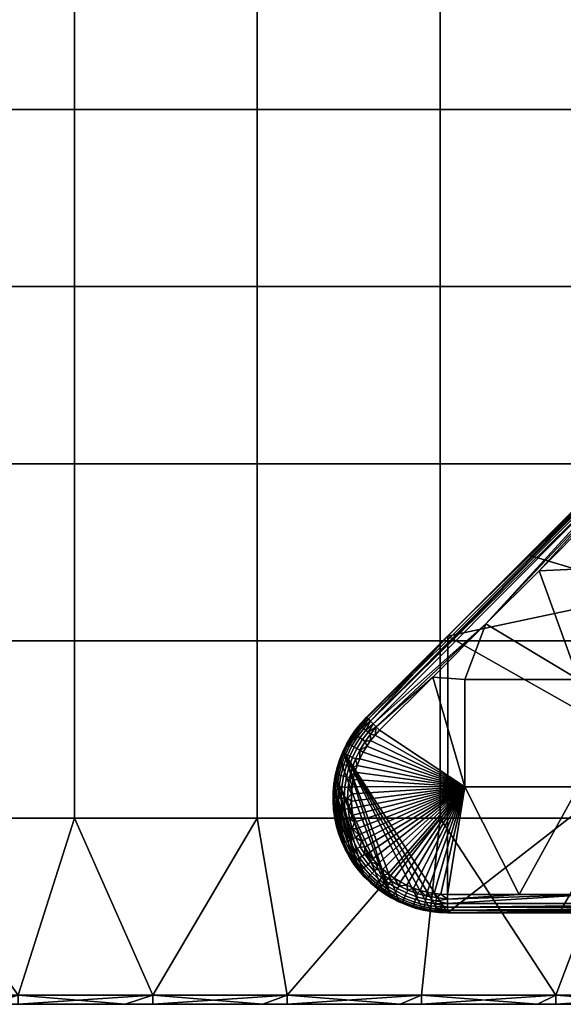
# Model space of a CAD drawing. Header units: millimetres. Extents: x -351 to 349, y -153 to 197.
# Tile 205 of 256: x 182 to 242, y -153 to -45. Entities that reach past the tile are written whole.
import ezdxf

# ---------------------------------------------------------------- set-up
doc = ezdxf.new("R2010")
doc.units = ezdxf.units.MM
doc.header["$MEASUREMENT"] = 0
doc.layers.add('Predefinito', color=7, linetype='Continuous')

msp = doc.modelspace()

# ---------------------------------------------------------------- meshes
at = {"layer": 'Predefinito'}
mesh = msp.add_polyface(dxfattribs=at)
corners = [(148.35, 22.46, 1005), (128.4, 22.46, 1005), (128.4, 3.13, 1005), (148.35, 3.13, 1005), (168.29, -93.54, 1005), (148.35, -93.54, 1005), (148.35, -112.87, 1005), (168.29, -112.87, 1005), (168.29, -74.21, 1005), (148.35, -74.21, 1005), (168.29, -54.87, 1005), (148.35, -54.87, 1005), (168.29, -35.54, 1005), (148.35, -35.54, 1005), (168.29, -16.21, 1005), (148.35, -16.21, 1005), (168.29, 3.13, 1005), (168.29, 22.46, 1005), (188.23, -93.54, 1005), (188.23, -112.87, 1005), (188.23, -74.21, 1005), (188.23, -54.87, 1005), (188.23, -35.54, 1005), (188.23, -16.21, 1005), (188.23, 3.13, 1005), (188.23, 22.46, 1005), (208.17, -93.54, 1005), (208.17, -112.87, 1005), (208.17, -74.21, 1005), (208.17, -54.87, 1005), (208.17, -35.54, 1005), (208.17, -16.21, 1005), (208.17, 3.13, 1005), (208.17, 22.46, 1005), (148.35, -93.54, 995), (148.35, -112.87, 995), (128.4, -112.87, 995), (128.4, -93.54, 995), (148.35, -74.21, 995), (128.4, -74.21, 995), (148.35, -54.87, 995), (128.4, -54.87, 995), (148.35, -35.54, 995), (128.4, -35.54, 995), (148.35, -16.21, 995), (128.4, -16.21, 995), (148.35, 3.13, 995), (128.4, 3.13, 995), (148.35, 22.46, 995), (128.4, 22.46, 995), (168.29, -93.54, 995), (168.29, -112.87, 995), (168.29, -74.21, 995), (168.29, -54.87, 995), (168.29, -35.54, 995), (168.29, -16.21, 995), (168.29, 3.13, 995), (168.29, 22.46, 995), (188.23, -93.54, 995), (188.23, -112.87, 995), (188.23, -74.21, 995), (188.23, -54.87, 995), (188.23, -35.54, 995), (188.23, -16.21, 995), (188.23, 3.13, 995), (188.23, 22.46, 995), (208.17, -93.54, 995), (208.17, -112.87, 995), (208.17, -74.21, 995), (208.17, -54.87, 995), (208.17, -35.54, 995), (208.17, -16.21, 995), (208.17, 3.13, 995), (208.17, 22.46, 995)]
mesh.append_faces([[corners[k] for k in face] for face in [(0, 1, 2, 3), (4, 5, 6, 7), (8, 9, 5, 4), (10, 11, 9, 8), (12, 13, 11, 10), (14, 15, 13, 12), (16, 3, 15, 14), (17, 0, 3, 16), (18, 4, 7, 19), (20, 8, 4, 18), (21, 10, 8, 20), (22, 12, 10, 21), (23, 14, 12, 22), (24, 16, 14, 23), (25, 17, 16, 24), (26, 18, 19, 27), (28, 20, 18, 26), (29, 21, 20, 28), (30, 22, 21, 29), (31, 23, 22, 30), (32, 24, 23, 31), (33, 25, 24, 32), (34, 35, 36, 37), (38, 34, 37, 39), (40, 38, 39, 41), (42, 40, 41, 43), (44, 42, 43, 45), (46, 44, 45, 47), (48, 46, 47, 49), (50, 51, 35, 34), (52, 50, 34, 38), (53, 52, 38, 40), (54, 53, 40, 42), (55, 54, 42, 44), (56, 55, 44, 46), (57, 56, 46, 48), (58, 59, 51, 50), (60, 58, 50, 52), (61, 60, 52, 53), (62, 61, 53, 54), (63, 62, 54, 55), (64, 63, 55, 56), (65, 64, 56, 57), (66, 67, 59, 58), (68, 66, 58, 60), (69, 68, 60, 61), (70, 69, 61, 62), (71, 70, 62, 63), (72, 71, 63, 64), (73, 72, 64, 65)]])
mesh = msp.add_polyface(dxfattribs=at)
corners = [(228.12, -93.54, 1005), (208.17, -93.54, 1005), (208.17, -112.87, 1005), (228.12, -112.87, 1005), (228.12, -74.21, 1005), (208.17, -74.21, 1005), (228.12, -54.87, 1005), (208.17, -54.87, 1005), (228.12, -35.54, 1005), (208.17, -35.54, 1005), (228.12, -16.21, 1005), (208.17, -16.21, 1005), (228.12, 3.13, 1005), (208.17, 3.13, 1005), (228.12, 22.46, 1005), (208.17, 22.46, 1005), (248.06, -93.54, 1005), (248.06, -112.87, 1005), (248.06, -74.21, 1005), (248.06, -54.87, 1005), (248.06, -35.54, 1005), (248.06, -16.21, 1005), (248.06, 3.13, 1005), (248.06, 22.46, 1005), (268, -93.54, 1005), (268, -112.87, 1005), (268, -74.21, 1005), (268, -54.87, 1005), (268, -35.54, 1005), (268, -16.21, 1005), (268, 3.13, 1005), (268, 22.46, 1005), (287.95, -93.54, 1005), (287.95, -112.87, 1005), (287.95, -74.21, 1005), (287.95, -54.87, 1005), (287.95, -35.54, 1005), (287.95, -16.21, 1005), (287.95, 3.13, 1005), (287.95, 22.46, 1005), (228.12, -112.87, 995), (228.12, -132.21, 995), (208.17, -132.21, 995), (208.17, -112.87, 995), (228.12, -93.54, 995), (208.17, -93.54, 995), (228.12, -74.21, 995), (208.17, -74.21, 995), (228.12, -54.87, 995), (208.17, -54.87, 995), (228.12, -35.54, 995), (208.17, -35.54, 995), (228.12, -16.21, 995), (208.17, -16.21, 995), (228.12, 3.13, 995), (208.17, 3.13, 995), (228.12, 22.46, 995), (208.17, 22.46, 995), (248.06, -112.87, 995), (248.06, -132.21, 995), (248.06, -93.54, 995), (248.06, -74.21, 995), (248.06, -54.87, 995), (248.06, -35.54, 995), (248.06, -16.21, 995), (248.06, 3.13, 995), (268, -112.87, 995), (268, -132.21, 995), (268, -93.54, 995), (268, -74.21, 995), (268, -54.87, 995), (268, -35.54, 995), (268, -16.21, 995), (268, 3.13, 995), (287.95, -112.87, 995), (287.95, -132.21, 995)]
mesh.append_faces([[corners[k] for k in face] for face in [(0, 1, 2, 3), (4, 5, 1, 0), (6, 7, 5, 4), (8, 9, 7, 6), (10, 11, 9, 8), (12, 13, 11, 10), (14, 15, 13, 12), (16, 0, 3, 17), (18, 4, 0, 16), (19, 6, 4, 18), (20, 8, 6, 19), (21, 10, 8, 20), (22, 12, 10, 21), (23, 14, 12, 22), (24, 16, 17, 25), (26, 18, 16, 24), (27, 19, 18, 26), (28, 20, 19, 27), (29, 21, 20, 28), (30, 22, 21, 29), (31, 23, 22, 30), (32, 24, 25, 33), (34, 26, 24, 32), (35, 27, 26, 34), (36, 28, 27, 35), (37, 29, 28, 36), (38, 30, 29, 37), (39, 31, 30, 38), (40, 41, 42, 43), (44, 40, 43, 45), (46, 44, 45, 47), (48, 46, 47, 49), (50, 48, 49, 51), (52, 50, 51, 53), (54, 52, 53, 55), (56, 54, 55, 57), (58, 59, 41, 40), (60, 58, 40, 44), (61, 60, 44, 46), (62, 61, 46, 48), (63, 62, 48, 50), (64, 63, 50, 52), (65, 64, 52, 54), (66, 67, 59, 58), (68, 66, 58, 60), (69, 68, 60, 61), (70, 69, 61, 62), (71, 70, 62, 63), (72, 71, 63, 64), (73, 72, 64, 65), (74, 75, 67, 66)]])
mesh = msp.add_polyface(dxfattribs=at)
corners = [(244.72, -99.42, 987), (249.78, -104.73, 987), (238.92, -105.22, 987), (249.72, -102.6, 987), (249.76, -100.53, 987), (249.89, -98.37, 987), (250.12, -96.22, 987), (249.11, -92.21, 989), (244.44, -96.87, 990.16), (250.64, -90.67, 988.98), (252.16, -89.16, 988.92), (229.78, -111.54, 989), (239.44, -101.87, 989), (255.5, -85.81, 995), (244.44, -96.87, 993.39), (246.66, -94.66, 995), (237.81, -103.51, 995), (244.44, -96.87, 991.77), (228.96, -112.35, 995), (246.66, -94.66, 995), (237.81, -103.51, 995), (251.4, -107.59, 995), (250.52, -93.62, 987), (251.63, -94.33, 986.98), (250.12, -96.22, 987), (251.33, -96.38, 986.98), (249.89, -98.37, 987), (250.98, -100.57, 986.98), (249.76, -100.53, 987), (250.95, -102.6, 986.98), (249.72, -102.6, 987), (251, -104.67, 986.97), (249.78, -104.73, 987), (251.04, -106.78, 986.98), (250.52, -93.62, 987), (244.72, -99.42, 987), (250.27, -93.36, 987.03), (238.92, -105.22, 987), (250, -93.1, 987.14), (233.13, -111.02, 987), (229.78, -111.54, 989), (239.44, -101.87, 989), (249.21, -92.31, 988.26), (249.11, -92.21, 989), (249.13, -92.23, 988.64), (249.34, -92.44, 987.91), (249.75, -92.85, 987.33), (220.82, -121.91, 987.27), (249.11, -92.21, 989), (250.64, -90.67, 988.98), (249.13, -92.23, 988.64), (251.25, -92.85, 986.99), (250.52, -93.62, 987), (250.27, -93.36, 987.03), (249.34, -92.44, 987.91), (249.21, -92.31, 988.26), (250.12, -96.22, 987), (244.72, -99.42, 987), (250.52, -93.62, 987)]
mesh.append_faces([[corners[k] for k in face] for face in [(0, 1, 2, 2), (1, 0, 3, 3), (3, 0, 4, 4), (4, 0, 5, 5), (5, 0, 6, 6), (7, 8, 9, 9), (9, 8, 10, 10), (11, 8, 12, 12), (12, 8, 7, 7), (13, 14, 15, 15), (15, 14, 16, 16), (8, 11, 17, 17), (17, 18, 14, 14), (11, 18, 17, 17), (19, 20, 21, 21), (22, 23, 24, 24), (24, 25, 26, 26), (26, 27, 28, 28), (28, 29, 30, 30), (30, 31, 32, 32), (31, 33, 32, 32), (34, 35, 36, 36), (35, 37, 38, 38), (37, 39, 38, 38), (40, 41, 42, 42), (41, 43, 44, 44), (44, 42, 41, 41), (42, 45, 40, 40), (46, 38, 39, 39), (38, 36, 35, 35), (39, 47, 46, 46), (48, 49, 50, 50), (51, 52, 53, 53), (54, 55, 49, 49), (55, 50, 49, 49), (56, 57, 58, 58)]])
mesh = msp.add_polyface(dxfattribs=at)
corners = [(230.84, -117.08, 987), (243.24, -117.08, 987), (243.24, -128.81, 987), (230.84, -128.81, 987), (250.36, -110.32, 987), (250.11, -108.62, 987), (249.92, -106.88, 987), (221.53, -122.62, 987), (221.03, -123.15, 987), (220.55, -123.74, 987), (220.12, -124.36, 987), (219.92, -135.39, 987), (220.33, -136.03, 987), (220.79, -136.65, 987), (221.31, -137.24, 987), (221.87, -137.79, 987), (238.92, -105.22, 987), (233.13, -111.02, 987), (227.33, -116.82, 987), (249.78, -104.73, 987), (236.77, -140.54, 987), (253.1, -120.3, 987), (220.11, -121.2, 989), (220.11, -121.2, 992), (229.78, -111.54, 989), (237.81, -103.51, 995), (244.44, -96.87, 993.39), (228.96, -112.35, 995), (237.81, -103.51, 995), (228.96, -112.35, 995), (251.4, -107.59, 995), (228.95, -142.54, 995), (241.12, -142.54, 995), (251.4, -125.07, 995), (228.08, -142.51, 995), (217.55, -124.91, 995), (233.13, -111.02, 987), (227.33, -116.82, 987), (221.16, -122.25, 987.07), (221.53, -122.62, 987), (220.82, -121.91, 987.27), (220.53, -121.62, 987.59), (249.75, -92.85, 987.33), (220.3, -121.39, 988), (249.34, -92.44, 987.91), (220.16, -121.25, 988.48), (229.78, -111.54, 989), (249.52, -92.62, 987.59)]
mesh.append_faces([[corners[k] for k in face] for face in [(0, 1, 2, 3), (4, 1, 5, 5), (5, 1, 6, 6), (7, 3, 8, 8), (8, 3, 9, 9), (9, 3, 10, 10), (11, 3, 12, 12), (12, 3, 13, 13), (13, 3, 14, 14), (14, 3, 15, 15), (16, 1, 17, 17), (17, 0, 18, 18), (18, 3, 7, 7), (6, 1, 19, 19), (3, 18, 0, 0), (2, 20, 3, 3), (1, 21, 2, 2), (0, 17, 1, 1), (19, 1, 16, 16), (22, 23, 24, 24), (25, 26, 27, 27), (23, 27, 24, 24), (28, 29, 30, 30), (31, 32, 33, 33), (34, 31, 35, 35), (33, 30, 29, 29), (29, 35, 31, 31), (31, 33, 29, 29), (36, 37, 38, 38), (37, 39, 38, 38), (38, 40, 36, 36), (40, 41, 42, 42), (41, 43, 44, 44), (43, 45, 46, 46), (44, 47, 41, 41), (47, 42, 41, 41), (44, 43, 46, 46)]])
mesh = msp.add_polyface(dxfattribs=at)
corners = [(220.11, -121.2, 995), (228.96, -112.35, 995), (220.11, -121.2, 992), (228.96, -112.35, 995), (220.11, -121.2, 995), (217.55, -124.91, 995), (219.52, -121.84, 995), (218.95, -122.54, 995), (217.97, -124.08, 995), (220.11, -121.2, 995), (220.11, -121.2, 992), (219.52, -121.84, 995), (220.11, -121.2, 989), (219.49, -121.88, 989), (218.44, -123.28, 995), (218.95, -122.54, 995), (218.91, -122.59, 989), (218.39, -123.35, 989), (219.66, -123.64, 987.16), (220.27, -122.83, 987.16), (220.55, -123.05, 987.05), (219.95, -123.85, 987.05), (219.38, -123.46, 987.34), (220.02, -122.61, 987.34), (219.14, -123.29, 987.58), (219.8, -122.43, 987.58), (218.95, -123.16, 987.86), (219.61, -122.28, 987.86), (218.79, -123.05, 988.2), (219.47, -122.16, 988.2), (218.69, -122.98, 988.58), (219.37, -122.08, 988.58), (221.53, -122.62, 987), (221.03, -123.15, 987), (221.16, -122.25, 987.07), (220.55, -123.74, 987), (218.39, -123.35, 989), (218.91, -122.59, 989), (219.49, -121.88, 989), (220.11, -121.2, 989), (220.16, -121.25, 988.48), (220.3, -121.39, 988), (220.53, -121.62, 987.59), (220.82, -121.91, 987.27), (220.11, -121.2, 989), (229.78, -111.54, 989), (220.16, -121.25, 988.48)]
mesh.append_faces([[corners[k] for k in face] for face in [(0, 1, 2, 2), (3, 4, 5, 5), (4, 6, 5, 5), (6, 7, 8, 8), (8, 5, 6, 6), (9, 10, 11, 11), (10, 12, 13, 13), (14, 15, 10, 10), (15, 11, 10, 10), (13, 16, 10, 10), (16, 17, 10, 10), (17, 14, 10, 10), (18, 19, 20, 21), (22, 23, 19, 18), (24, 25, 23, 22), (26, 27, 25, 24), (28, 29, 27, 26), (30, 31, 29, 28), (32, 33, 34, 34), (33, 35, 20, 20), (36, 37, 30, 30), (37, 38, 31, 31), (38, 39, 40, 40), (40, 41, 29, 29), (41, 42, 27, 27), (42, 43, 23, 23), (43, 34, 19, 19), (20, 19, 34, 34), (19, 23, 43, 43), (23, 25, 42, 42), (25, 27, 42, 42), (27, 29, 41, 41), (31, 30, 37, 37), (29, 31, 40, 40), (34, 33, 20, 20), (31, 38, 40, 40), (44, 45, 46, 46)]])
mesh = msp.add_polyface(dxfattribs=at)
corners = [(208.77, -152.54, 996), (196.77, -152.54, 1004), (193.77, -152.54, 996), (182.11, -152.54, 1004), (178.77, -152.54, 996), (167.44, -152.54, 1004), (163.77, -152.54, 996), (152.77, -152.54, 1004), (148.77, -152.54, 996), (138.11, -152.54, 1004), (133.77, -152.54, 996), (168.29, -112.87, 1005), (148.35, -112.87, 1005), (148.35, -132.21, 1005), (168.29, -132.21, 1005), (188.23, -112.87, 1005), (188.23, -132.21, 1005), (208.17, -112.87, 1005), (208.17, -132.21, 1005), (138.11, -151.54, 1005), (152.77, -151.54, 1005), (167.44, -151.54, 1005), (182.11, -151.54, 1005), (196.77, -151.54, 1005), (211.44, -151.54, 1005), (148.35, -112.87, 995), (148.35, -132.21, 995), (128.4, -132.21, 995), (128.4, -112.87, 995), (168.29, -112.87, 995), (168.29, -132.21, 995), (188.23, -112.87, 995), (188.23, -132.21, 995), (208.17, -112.87, 995), (208.17, -132.21, 995), (138.11, -151.54, 995), (152.77, -151.54, 995), (167.44, -151.54, 995), (182.11, -151.54, 995), (196.77, -151.54, 995), (208.77, -152.54, 996), (193.77, -152.54, 996), (196.77, -151.54, 995), (178.77, -152.54, 996), (182.11, -151.54, 995), (163.77, -152.54, 996), (167.44, -151.54, 995), (148.77, -152.54, 996), (152.77, -151.54, 995), (133.77, -152.54, 996), (138.11, -151.54, 995), (211.44, -151.54, 995), (138.11, -152.54, 1004), (152.77, -152.54, 1004), (138.11, -151.54, 1005), (167.44, -152.54, 1004), (152.77, -151.54, 1005), (182.11, -152.54, 1004), (182.11, -151.54, 1005), (196.77, -152.54, 1004), (196.77, -151.54, 1005), (211.44, -151.54, 1005), (167.44, -151.54, 1005)]
mesh.append_faces([[corners[k] for k in face] for face in [(0, 1, 2, 2), (2, 3, 4, 4), (4, 5, 6, 6), (6, 7, 8, 8), (8, 9, 10, 10), (9, 8, 7, 7), (7, 6, 5, 5), (5, 4, 3, 3), (3, 2, 1, 1), (11, 12, 13, 14), (15, 11, 14, 16), (17, 15, 16, 18), (19, 20, 13, 13), (20, 21, 14, 14), (21, 22, 14, 14), (22, 23, 16, 16), (23, 24, 18, 18), (14, 13, 20, 20), (16, 14, 22, 22), (18, 16, 23, 23), (25, 26, 27, 28), (29, 30, 26, 25), (31, 32, 30, 29), (33, 34, 32, 31), (35, 26, 36, 36), (36, 30, 37, 37), (37, 30, 38, 38), (38, 32, 39, 39), (30, 36, 26, 26), (32, 38, 30, 30), (34, 39, 32, 32), (40, 41, 42, 42), (41, 43, 44, 44), (43, 45, 46, 46), (45, 47, 48, 48), (47, 49, 50, 50), (50, 48, 47, 47), (48, 46, 45, 45), (46, 44, 43, 43), (44, 42, 41, 41), (42, 51, 40, 40), (52, 53, 54, 54), (53, 55, 56, 56), (55, 57, 58, 58), (57, 59, 60, 60), (61, 60, 59, 59), (60, 58, 57, 57), (58, 62, 55, 55), (62, 56, 55, 55), (56, 54, 53, 53)]])
mesh = msp.add_polyface(dxfattribs=at)
corners = [(283.77, -152.54, 996), (270.11, -152.54, 1004), (268.77, -152.54, 996), (255.44, -152.54, 1004), (253.77, -152.54, 996), (240.77, -152.54, 1004), (238.77, -152.54, 996), (226.11, -152.54, 1004), (223.77, -152.54, 996), (211.44, -152.54, 1004), (208.77, -152.54, 996), (196.77, -152.54, 1004), (228.12, -112.87, 1005), (208.17, -112.87, 1005), (208.17, -132.21, 1005), (228.12, -132.21, 1005), (248.06, -112.87, 1005), (248.06, -132.21, 1005), (268, -112.87, 1005), (268, -132.21, 1005), (287.95, -112.87, 1005), (287.95, -132.21, 1005), (211.44, -151.54, 1005), (226.11, -151.54, 1005), (240.77, -151.54, 1005), (255.44, -151.54, 1005), (270.11, -151.54, 1005), (284.77, -151.54, 1005), (196.77, -151.54, 995), (208.17, -132.21, 995), (211.44, -151.54, 995), (228.12, -132.21, 995), (226.11, -151.54, 995), (240.77, -151.54, 995), (248.06, -132.21, 995), (255.44, -151.54, 995), (268, -132.21, 995), (270.11, -151.54, 995), (284.77, -151.54, 995), (287.95, -132.21, 995), (283.77, -152.54, 996), (268.77, -152.54, 996), (270.11, -151.54, 995), (253.77, -152.54, 996), (255.44, -151.54, 995), (238.77, -152.54, 996), (240.77, -151.54, 995), (223.77, -152.54, 996), (226.11, -151.54, 995), (208.77, -152.54, 996), (211.44, -151.54, 995), (196.77, -152.54, 1004), (211.44, -152.54, 1004), (211.44, -151.54, 1005), (226.11, -152.54, 1004), (226.11, -151.54, 1005), (240.77, -152.54, 1004), (240.77, -151.54, 1005), (255.44, -152.54, 1004), (255.44, -151.54, 1005), (270.11, -152.54, 1004), (270.11, -151.54, 1005), (284.77, -151.54, 1005)]
mesh.append_faces([[corners[k] for k in face] for face in [(0, 1, 2, 2), (2, 3, 4, 4), (4, 5, 6, 6), (6, 7, 8, 8), (8, 9, 10, 10), (11, 10, 9, 9), (9, 8, 7, 7), (7, 6, 5, 5), (5, 4, 3, 3), (3, 2, 1, 1), (12, 13, 14, 15), (16, 12, 15, 17), (18, 16, 17, 19), (20, 18, 19, 21), (22, 23, 15, 15), (23, 24, 15, 15), (24, 25, 17, 17), (25, 26, 19, 19), (26, 27, 19, 19), (15, 14, 22, 22), (17, 15, 24, 24), (19, 17, 25, 25), (28, 29, 30, 30), (30, 31, 32, 32), (32, 31, 33, 33), (33, 34, 35, 35), (35, 36, 37, 37), (37, 36, 38, 38), (31, 30, 29, 29), (34, 33, 31, 31), (36, 35, 34, 34), (39, 38, 36, 36), (40, 41, 42, 42), (41, 43, 44, 44), (43, 45, 46, 46), (45, 47, 48, 48), (47, 49, 50, 50), (50, 48, 47, 47), (48, 46, 45, 45), (46, 44, 43, 43), (44, 42, 41, 41), (51, 52, 53, 53), (52, 54, 55, 55), (54, 56, 57, 57), (56, 58, 59, 59), (58, 60, 61, 61), (62, 61, 60, 60), (61, 59, 58, 58), (59, 57, 56, 56), (57, 55, 54, 54), (55, 53, 52, 52)]])
mesh = msp.add_polyface(dxfattribs=at)
corners = [(220.12, -124.36, 987), (230.84, -128.81, 987), (219.72, -125.03, 987), (218.95, -122.54, 995), (218.44, -123.28, 995), (217.97, -124.08, 995), (217.2, -125.78, 995), (217.55, -124.91, 995), (217.52, -124.97, 989), (217.97, -124.08, 995), (217.93, -124.15, 989), (218.44, -123.28, 995), (218.39, -123.35, 989), (217.18, -125.83, 989), (219.06, -124.62, 987.16), (219.66, -123.64, 987.16), (219.95, -123.85, 987.05), (219.37, -124.79, 987.05), (218.77, -124.46, 987.34), (219.38, -123.46, 987.34), (218.51, -124.32, 987.58), (219.14, -123.29, 987.58), (218.3, -124.2, 987.86), (218.95, -123.16, 987.86), (218.14, -124.11, 988.2), (218.79, -123.05, 988.2), (218.03, -124.05, 988.58), (218.69, -122.98, 988.58), (218.58, -125.6, 987.16), (218.91, -125.74, 987.05), (218.27, -125.47, 987.34), (218.01, -125.35, 987.58), (217.79, -125.26, 987.86), (217.62, -125.19, 988.2), (217.5, -125.14, 988.58), (217.63, -126.37, 987.58), (217.9, -126.46, 987.34), (217.4, -126.29, 987.86), (217.22, -126.24, 988.2), (217.1, -126.2, 988.58), (220.55, -123.74, 987), (220.12, -124.36, 987), (219.72, -125.03, 987), (219.38, -125.73, 987), (219.08, -126.46, 987), (217.18, -125.83, 989), (217.52, -124.97, 989), (217.93, -124.15, 989), (218.39, -123.35, 989), (220.55, -123.05, 987.05)]
mesh.append_faces([[corners[k] for k in face] for face in [(0, 1, 2, 2), (3, 4, 5, 5), (6, 7, 8, 8), (7, 9, 10, 10), (9, 11, 12, 12), (12, 10, 9, 9), (10, 8, 7, 7), (8, 13, 6, 6), (14, 15, 16, 17), (18, 19, 15, 14), (20, 21, 19, 18), (22, 23, 21, 20), (24, 25, 23, 22), (26, 27, 25, 24), (28, 14, 17, 29), (30, 18, 14, 28), (31, 20, 18, 30), (32, 22, 20, 31), (33, 24, 22, 32), (34, 26, 24, 33), (35, 31, 30, 36), (37, 32, 31, 35), (38, 33, 32, 37), (39, 34, 33, 38), (40, 41, 16, 16), (41, 42, 17, 17), (42, 43, 17, 17), (43, 44, 29, 29), (45, 46, 34, 34), (46, 47, 26, 26), (47, 48, 26, 26), (16, 49, 40, 40), (17, 16, 41, 41), (27, 26, 48, 48), (29, 17, 43, 43), (26, 34, 46, 46), (34, 39, 45, 45)]])
mesh = msp.add_polyface(dxfattribs=at)
corners = [(259.9, -132.29, 987), (260.2, -140.54, 987), (258.86, -130.9, 987), (257.87, -129.46, 987), (252.39, -140.54, 987), (256.96, -128.05, 987), (243.24, -128.81, 987), (256.06, -126.51, 987), (255.22, -124.98, 987), (254.48, -123.48, 987), (268.02, -142.54, 989), (253.28, -142.54, 991.09), (255, -142.54, 989), (241.12, -142.54, 995), (253.28, -142.54, 993.04), (253.28, -142.54, 995), (265.45, -142.54, 995), (241.12, -142.54, 995), (253.28, -142.54, 995), (251.4, -125.07, 995), (265.45, -142.54, 995), (258.86, -128.8, 986.98), (259.89, -128.12, 986.9), (260.83, -129.48, 986.9), (259.83, -130.2, 986.98), (257.98, -127.42, 986.98), (259.03, -126.77, 986.9), (258.18, -125.31, 986.9), (259.21, -124.73, 986.78), (260.04, -126.15, 986.78), (257.1, -125.92, 986.98), (257.39, -123.85, 986.9), (258.44, -123.3, 986.78), (256.29, -124.42, 986.98), (254.48, -123.48, 987), (255.22, -124.98, 987), (256.06, -126.51, 987), (256.96, -128.05, 987), (257.87, -129.46, 987), (258.86, -130.9, 987), (260.84, -131.56, 986.98), (244.58, -140.54, 987), (252.39, -140.54, 987), (268.02, -141.06, 987.07), (268.02, -141.54, 987.27), (268.02, -141.95, 987.59), (268.02, -142.27, 988), (228.95, -142.27, 988), (228.95, -141.95, 987.59), (228.95, -141.54, 987.27), (255, -142.54, 989)]
mesh.append_faces([[corners[k] for k in face] for face in [(0, 1, 2, 2), (2, 1, 3, 3), (3, 4, 5, 5), (5, 6, 7, 7), (7, 6, 8, 8), (8, 6, 9, 9), (4, 3, 1, 1), (4, 6, 5, 5), (10, 11, 12, 12), (13, 14, 15, 15), (15, 14, 16, 16), (14, 13, 11, 11), (17, 18, 19, 19), (18, 20, 19, 19), (21, 22, 23, 24), (25, 26, 22, 21), (27, 28, 29, 26), (30, 27, 26, 25), (31, 32, 28, 27), (33, 31, 27, 30), (34, 33, 35, 35), (35, 33, 36, 36), (36, 30, 37, 37), (37, 25, 38, 38), (38, 21, 39, 39), (40, 39, 24, 24), (24, 39, 21, 21), (21, 38, 25, 25), (25, 37, 30, 30), (30, 36, 33, 33), (41, 42, 43, 43), (43, 44, 41, 41), (45, 46, 47, 47), (47, 48, 45, 45), (48, 49, 44, 44), (47, 46, 50, 50)]])
mesh = msp.add_polyface(dxfattribs=at)
corners = [(218.78, -132.65, 987), (230.84, -128.81, 987), (218.99, -133.37, 987), (219.25, -134.06, 987), (219.56, -134.73, 987), (219.92, -135.39, 987), (217.55, -124.91, 995), (217.2, -125.78, 995), (222.81, -140.93, 995), (216.69, -127.6, 995), (216.54, -128.54, 995), (219.24, -137.91, 995), (218.69, -137.17, 995), (219.85, -138.61, 995), (222.01, -140.43, 995), (223.65, -141.36, 995), (226.29, -142.25, 995), (227.19, -142.42, 995), (228.08, -142.51, 995), (217.77, -135.62, 995), (218.2, -136.41, 995), (217.77, -135.62, 995), (217.79, -135.66, 989), (217.9, -132.34, 987.16), (217.73, -131.24, 987.16), (218.09, -131.2, 987.05), (218.25, -132.27, 987.05), (218.21, -133.5, 987.16), (218.55, -133.39, 987.05), (217.89, -133.6, 987.34), (217.58, -132.41, 987.34), (218.58, -134.48, 987.16), (218.91, -134.34, 987.05), (218.27, -134.61, 987.34), (218.01, -134.73, 987.58), (217.62, -133.69, 987.58), (219.09, -135.52, 987.16), (219.4, -135.35, 987.05), (218.8, -135.68, 987.34), (218.54, -135.82, 987.58), (218.34, -135.94, 987.86), (217.79, -134.82, 987.86), (218.17, -136.03, 988.2), (217.62, -134.89, 988.2), (218.06, -136.09, 988.58), (217.5, -134.94, 988.58), (218.62, -131.9, 987), (218.78, -132.65, 987), (218.99, -133.37, 987), (219.25, -134.06, 987), (219.56, -134.73, 987), (219.92, -135.39, 987), (217.79, -135.66, 989), (219.91, -136.17, 987.05)]
mesh.append_faces([[corners[k] for k in face] for face in [(0, 1, 2, 2), (2, 1, 3, 3), (3, 1, 4, 4), (4, 1, 5, 5), (6, 7, 8, 8), (9, 10, 11, 11), (12, 11, 10, 10), (11, 13, 9, 9), (14, 8, 9, 9), (8, 15, 6, 6), (16, 17, 6, 6), (17, 18, 6, 6), (10, 19, 12, 12), (20, 21, 22, 22), (23, 24, 25, 26), (27, 23, 26, 28), (29, 30, 23, 27), (31, 27, 28, 32), (33, 29, 27, 31), (34, 35, 29, 33), (36, 31, 32, 37), (38, 33, 31, 36), (39, 34, 33, 38), (40, 41, 34, 39), (42, 43, 41, 40), (44, 45, 43, 42), (46, 47, 26, 26), (47, 48, 28, 28), (48, 49, 28, 28), (49, 50, 32, 32), (50, 51, 37, 37), (26, 25, 46, 46), (28, 26, 47, 47), (32, 28, 49, 49), (37, 32, 50, 50), (45, 44, 52, 52), (53, 37, 51, 51)]])
mesh = msp.add_polyface(dxfattribs=at)
corners = [(219.72, -125.03, 987), (230.84, -128.81, 987), (219.38, -125.73, 987), (219.08, -126.46, 987), (218.84, -127.22, 987), (218.65, -127.99, 987), (218.53, -128.78, 987), (218.46, -129.57, 987), (218.46, -130.36, 987), (218.51, -131.14, 987), (218.62, -131.9, 987), (218.78, -132.65, 987), (222.81, -140.93, 995), (217.2, -125.78, 995), (216.69, -127.6, 995), (218.22, -126.56, 987.16), (218.58, -125.6, 987.16), (218.91, -125.74, 987.05), (218.56, -126.67, 987.05), (217.9, -126.46, 987.34), (218.27, -125.47, 987.34), (217.91, -127.7, 987.16), (218.26, -127.78, 987.05), (217.59, -127.63, 987.34), (217.3, -127.57, 987.58), (217.63, -126.37, 987.58), (217.07, -127.52, 987.86), (217.4, -126.29, 987.86), (217.73, -128.85, 987.16), (218.09, -128.88, 987.05), (217.4, -128.81, 987.34), (217.11, -128.78, 987.58), (217.67, -130.04, 987.16), (218.02, -130.04, 987.05), (217.34, -130.04, 987.34), (217.73, -131.24, 987.16), (218.09, -131.2, 987.05), (217.4, -131.28, 987.34), (217.11, -131.31, 987.58), (217.05, -130.04, 987.58), (219.08, -126.46, 987), (218.84, -127.22, 987), (218.65, -127.99, 987), (218.53, -128.78, 987), (218.46, -129.57, 987), (218.46, -130.36, 987), (218.51, -131.14, 987), (218.62, -131.9, 987)]
mesh.append_faces([[corners[k] for k in face] for face in [(0, 1, 2, 2), (2, 1, 3, 3), (3, 1, 4, 4), (4, 1, 5, 5), (5, 1, 6, 6), (6, 1, 7, 7), (7, 1, 8, 8), (8, 1, 9, 9), (9, 1, 10, 10), (10, 1, 11, 11), (12, 13, 14, 14), (15, 16, 17, 18), (19, 20, 16, 15), (21, 15, 18, 22), (23, 19, 15, 21), (24, 25, 19, 23), (26, 27, 25, 24), (28, 21, 22, 29), (30, 23, 21, 28), (31, 24, 23, 30), (32, 28, 29, 33), (34, 30, 28, 32), (35, 32, 33, 36), (37, 34, 32, 35), (38, 39, 34, 37), (40, 41, 18, 18), (41, 42, 22, 22), (42, 43, 22, 22), (43, 44, 29, 29), (44, 45, 33, 33), (45, 46, 36, 36), (46, 47, 36, 36), (18, 17, 40, 40), (22, 18, 41, 41), (29, 22, 43, 43), (33, 29, 44, 44), (36, 33, 45, 45)]])
mesh = msp.add_polyface(dxfattribs=at)
corners = [(228.95, -140.54, 987), (230.84, -128.81, 987), (236.77, -140.54, 987), (243.24, -128.81, 987), (244.58, -140.54, 987), (252.39, -140.54, 987), (221.87, -137.79, 987), (222.47, -138.3, 987), (223.12, -138.77, 987), (223.8, -139.19, 987), (224.5, -139.55, 987), (225.23, -139.86, 987), (225.97, -140.11, 987), (226.72, -140.3, 987), (227.47, -140.44, 987), (228.22, -140.51, 987), (217.55, -124.91, 995), (223.65, -141.36, 995), (226.29, -142.25, 995), (223.48, -139.91, 987.16), (222.58, -139.36, 987.16), (222.78, -139.06, 987.05), (223.65, -139.6, 987.05), (223.32, -140.2, 987.34), (222.4, -139.63, 987.34), (223.18, -140.45, 987.58), (222.23, -139.87, 987.58), (223.06, -140.66, 987.86), (222.1, -140.07, 987.86), (224.46, -140.39, 987.16), (224.61, -140.07, 987.05), (224.33, -140.7, 987.34), (224.22, -140.97, 987.58), (225.54, -140.8, 987.16), (225.65, -140.46, 987.05), (225.44, -141.11, 987.34), (226.58, -141.07, 987.16), (226.65, -140.72, 987.05), (222.47, -138.3, 987), (223.12, -138.77, 987), (223.8, -139.19, 987), (224.5, -139.55, 987), (225.23, -139.86, 987), (225.97, -140.11, 987), (226.72, -140.3, 987), (227.47, -140.44, 987), (228.22, -140.51, 987), (227.75, -140.9, 987.05)]
mesh.append_faces([[corners[k] for k in face] for face in [(0, 1, 2, 2), (2, 3, 4, 4), (4, 3, 5, 5), (6, 1, 7, 7), (7, 1, 8, 8), (8, 1, 9, 9), (9, 1, 10, 10), (10, 1, 11, 11), (11, 1, 12, 12), (12, 1, 13, 13), (13, 1, 14, 14), (14, 1, 15, 15), (15, 1, 0, 0), (16, 17, 18, 18), (19, 20, 21, 22), (23, 24, 20, 19), (25, 26, 24, 23), (27, 28, 26, 25), (29, 19, 22, 30), (31, 23, 19, 29), (32, 25, 23, 31), (33, 29, 30, 34), (35, 31, 29, 33), (36, 33, 34, 37), (38, 39, 21, 21), (39, 40, 22, 22), (40, 41, 22, 22), (41, 42, 30, 30), (42, 43, 34, 34), (43, 44, 37, 37), (44, 45, 37, 37), (45, 46, 47, 47), (22, 21, 39, 39), (30, 22, 41, 41), (34, 30, 42, 42), (37, 34, 43, 43), (47, 37, 45, 45)]])
mesh = msp.add_polyface(dxfattribs=at)
corners = [(217.2, -125.78, 995), (216.91, -126.68, 995), (216.69, -127.6, 995), (216.47, -129.48, 995), (216.46, -130.42, 995), (216.65, -132.26, 995), (216.52, -131.35, 995), (216.46, -130.42, 995), (216.51, -131.27, 989), (216.47, -129.48, 995), (216.46, -130.35, 989), (216.54, -128.54, 995), (216.47, -129.43, 989), (216.69, -127.6, 995), (216.55, -128.51, 989), (216.91, -126.68, 995), (216.91, -126.71, 989), (217.2, -125.78, 995), (217.18, -125.83, 989), (216.69, -127.6, 989), (216.89, -127.48, 988.2), (217.22, -126.24, 988.2), (217.4, -126.29, 987.86), (217.07, -127.52, 987.86), (216.77, -127.46, 988.58), (217.1, -126.2, 988.58), (216.88, -128.76, 987.86), (217.3, -127.57, 987.58), (217.11, -128.78, 987.58), (216.69, -128.74, 988.2), (216.57, -128.72, 988.58), (217.05, -130.04, 987.58), (217.4, -128.81, 987.34), (217.34, -130.04, 987.34), (216.81, -130.04, 987.86), (216.62, -130.04, 988.2), (216.5, -130.04, 988.58), (216.88, -131.33, 987.86), (217.11, -131.31, 987.58), (216.69, -131.35, 988.2), (216.57, -131.37, 988.58), (216.51, -131.27, 989), (216.46, -130.35, 989), (216.47, -129.43, 989), (216.55, -128.51, 989), (216.69, -127.6, 989), (216.91, -126.71, 989), (217.18, -125.83, 989)]
mesh.append_faces([[corners[k] for k in face] for face in [(0, 1, 2, 2), (3, 4, 5, 5), (6, 7, 8, 8), (7, 9, 10, 10), (9, 11, 12, 12), (11, 13, 14, 14), (13, 15, 16, 16), (15, 17, 18, 18), (18, 16, 15, 15), (16, 19, 13, 13), (19, 14, 13, 13), (14, 12, 11, 11), (12, 10, 9, 9), (10, 8, 7, 7), (20, 21, 22, 23), (24, 25, 21, 20), (26, 23, 27, 28), (29, 20, 23, 26), (30, 24, 20, 29), (31, 28, 32, 33), (34, 26, 28, 31), (35, 29, 26, 34), (36, 30, 29, 35), (37, 34, 31, 38), (39, 35, 34, 37), (40, 36, 35, 39), (41, 42, 40, 40), (42, 43, 36, 36), (43, 44, 30, 30), (44, 45, 24, 24), (45, 46, 24, 24), (46, 47, 25, 25), (25, 24, 46, 46), (24, 30, 44, 44), (30, 36, 43, 43), (36, 40, 42, 42)]])
mesh = msp.add_polyface(dxfattribs=at)
corners = [(217.77, -135.62, 995), (218.2, -136.41, 995), (218.69, -137.17, 995), (216.69, -127.6, 995), (219.85, -138.61, 995), (222.01, -140.43, 995), (219.85, -138.61, 995), (219.24, -137.91, 995), (219.29, -137.97, 989), (218.69, -137.17, 995), (218.73, -137.24, 989), (218.2, -136.41, 995), (218.23, -136.47, 989), (217.79, -135.66, 989), (219.61, -136.37, 987.16), (219.09, -135.52, 987.16), (219.4, -135.35, 987.05), (219.91, -136.17, 987.05), (219.34, -136.56, 987.34), (218.8, -135.68, 987.34), (219.1, -136.72, 987.58), (218.54, -135.82, 987.58), (218.9, -136.85, 987.86), (218.34, -135.94, 987.86), (218.75, -136.96, 988.2), (218.17, -136.03, 988.2), (218.64, -137.03, 988.58), (218.06, -136.09, 988.58), (220.28, -137.26, 987.16), (220.55, -137.03, 987.05), (220.02, -137.47, 987.34), (219.8, -137.66, 987.58), (219.62, -137.81, 987.86), (219.47, -137.93, 988.2), (219.38, -138.01, 988.58), (220.95, -138, 987.16), (221.21, -137.75, 987.05), (220.72, -138.24, 987.34), (220.51, -138.44, 987.58), (220.35, -138.61, 987.86), (219.92, -135.39, 987), (220.33, -136.03, 987), (220.79, -136.65, 987), (221.31, -137.24, 987), (221.87, -137.79, 987), (219.9, -138.66, 989), (219.29, -137.97, 989), (218.73, -137.24, 989), (218.23, -136.47, 989), (217.79, -135.66, 989), (221.98, -138.46, 987.05)]
mesh.append_faces([[corners[k] for k in face] for face in [(0, 1, 2, 2), (3, 4, 5, 5), (6, 7, 8, 8), (7, 9, 10, 10), (9, 11, 12, 12), (13, 12, 11, 11), (12, 10, 9, 9), (10, 8, 7, 7), (14, 15, 16, 17), (18, 19, 15, 14), (20, 21, 19, 18), (22, 23, 21, 20), (24, 25, 23, 22), (26, 27, 25, 24), (28, 14, 17, 29), (30, 18, 14, 28), (31, 20, 18, 30), (32, 22, 20, 31), (33, 24, 22, 32), (34, 26, 24, 33), (35, 28, 29, 36), (37, 30, 28, 35), (38, 31, 30, 37), (39, 32, 31, 38), (40, 41, 17, 17), (41, 42, 17, 17), (42, 43, 29, 29), (43, 44, 36, 36), (45, 46, 34, 34), (46, 47, 34, 34), (47, 48, 26, 26), (48, 49, 27, 27), (27, 26, 48, 48), (29, 17, 42, 42), (26, 34, 47, 47), (36, 29, 43, 43), (50, 36, 44, 44)]])
mesh = msp.add_polyface(dxfattribs=at)
corners = [(216.54, -128.54, 995), (216.47, -129.48, 995), (217.77, -135.62, 995), (216.46, -130.42, 995), (216.52, -131.35, 995), (216.65, -132.26, 995), (216.84, -133.15, 995), (217.4, -134.82, 995), (217.1, -134, 995), (217.77, -135.62, 995), (217.4, -134.82, 995), (217.4, -134.82, 989), (217.1, -134, 995), (216.84, -133.15, 995), (217.08, -133.96, 989), (216.65, -132.26, 995), (216.83, -133.08, 989), (216.52, -131.35, 995), (216.64, -132.18, 989), (216.51, -131.27, 989), (217.79, -135.66, 989), (217.58, -132.41, 987.34), (217.4, -131.28, 987.34), (217.73, -131.24, 987.16), (217.9, -132.34, 987.16), (217.3, -132.47, 987.58), (217.11, -131.31, 987.58), (217.06, -132.52, 987.86), (216.88, -131.33, 987.86), (216.88, -132.56, 988.2), (216.69, -131.35, 988.2), (216.76, -132.58, 988.58), (216.57, -131.37, 988.58), (217.62, -133.69, 987.58), (217.89, -133.6, 987.34), (217.39, -133.76, 987.86), (217.21, -133.82, 988.2), (217.1, -133.85, 988.58), (217.79, -134.82, 987.86), (218.01, -134.73, 987.58), (217.62, -134.89, 988.2), (217.5, -134.94, 988.58), (217.79, -135.66, 989), (217.4, -134.82, 989), (217.08, -133.96, 989), (216.83, -133.08, 989), (216.64, -132.18, 989), (216.51, -131.27, 989)]
mesh.append_faces([[corners[k] for k in face] for face in [(0, 1, 2, 2), (3, 4, 5, 5), (5, 6, 7, 7), (6, 8, 7, 7), (7, 2, 1, 1), (1, 5, 7, 7), (9, 10, 11, 11), (10, 12, 11, 11), (12, 13, 14, 14), (13, 15, 16, 16), (15, 17, 18, 18), (19, 18, 17, 17), (18, 16, 15, 15), (16, 14, 13, 13), (14, 11, 12, 12), (11, 20, 9, 9), (21, 22, 23, 24), (25, 26, 22, 21), (27, 28, 26, 25), (29, 30, 28, 27), (31, 32, 30, 29), (33, 25, 21, 34), (35, 27, 25, 33), (36, 29, 27, 35), (37, 31, 29, 36), (38, 35, 33, 39), (40, 36, 35, 38), (41, 37, 36, 40), (42, 43, 41, 41), (43, 44, 37, 37), (44, 45, 37, 37), (45, 46, 31, 31), (46, 47, 32, 32), (32, 31, 46, 46), (31, 37, 45, 45), (37, 41, 43, 43)]])
mesh = msp.add_polyface(dxfattribs=at)
corners = [(219.85, -138.61, 995), (220.52, -139.27, 995), (221.24, -139.88, 995), (222.01, -140.43, 995), (222.81, -140.93, 995), (222.01, -140.43, 995), (222.79, -140.92, 989), (221.24, -139.88, 995), (221.26, -139.89, 989), (220.52, -139.27, 995), (220.56, -139.3, 989), (219.85, -138.61, 995), (219.9, -138.66, 989), (219.29, -137.97, 989), (222.01, -140.43, 989), (220.21, -138.74, 988.2), (219.47, -137.93, 988.2), (219.62, -137.81, 987.86), (220.35, -138.61, 987.86), (220.13, -138.83, 988.58), (219.38, -138.01, 988.58), (221.75, -138.73, 987.16), (220.95, -138, 987.16), (221.21, -137.75, 987.05), (221.98, -138.46, 987.05), (221.54, -138.99, 987.34), (220.72, -138.24, 987.34), (221.36, -139.21, 987.58), (220.51, -138.44, 987.58), (221.21, -139.39, 987.86), (221.09, -139.54, 988.2), (221.01, -139.63, 988.58), (222.58, -139.36, 987.16), (222.78, -139.06, 987.05), (222.4, -139.63, 987.34), (222.23, -139.87, 987.58), (222.1, -140.07, 987.86), (221.99, -140.22, 988.2), (221.92, -140.32, 988.58), (222.97, -140.82, 988.2), (223.06, -140.66, 987.86), (222.91, -140.93, 988.58), (221.87, -137.79, 987), (222.47, -138.3, 987), (222.01, -140.43, 989), (221.26, -139.89, 989), (220.56, -139.3, 989), (219.9, -138.66, 989)]
mesh.append_faces([[corners[k] for k in face] for face in [(0, 1, 2, 2), (2, 3, 0, 0), (4, 5, 6, 6), (5, 7, 8, 8), (7, 9, 10, 10), (9, 11, 12, 12), (13, 12, 11, 11), (12, 10, 9, 9), (10, 8, 7, 7), (8, 14, 5, 5), (14, 6, 5, 5), (15, 16, 17, 18), (19, 20, 16, 15), (21, 22, 23, 24), (25, 26, 22, 21), (27, 28, 26, 25), (29, 18, 28, 27), (30, 15, 18, 29), (31, 19, 15, 30), (32, 21, 24, 33), (34, 25, 21, 32), (35, 27, 25, 34), (36, 29, 27, 35), (37, 30, 29, 36), (38, 31, 30, 37), (39, 37, 36, 40), (41, 38, 37, 39), (42, 43, 24, 24), (44, 45, 38, 38), (45, 46, 31, 31), (46, 47, 19, 19), (20, 19, 47, 47), (19, 31, 46, 46), (33, 24, 43, 43), (31, 38, 45, 45), (38, 41, 44, 44)]])
mesh = msp.add_polyface(dxfattribs=at)
corners = [(223.65, -141.36, 995), (224.52, -141.73, 995), (226.29, -142.25, 995), (225.4, -142.03, 995), (226.29, -142.25, 995), (225.4, -142.03, 995), (226.21, -142.24, 989), (224.52, -141.73, 995), (225.32, -142, 989), (223.65, -141.36, 995), (224.45, -141.7, 989), (222.81, -140.93, 995), (223.61, -141.34, 989), (222.79, -140.92, 989), (228.95, -142.54, 992), (224.12, -141.18, 987.86), (223.06, -140.66, 987.86), (223.18, -140.45, 987.58), (224.22, -140.97, 987.58), (224.05, -141.35, 988.2), (222.97, -140.82, 988.2), (224, -141.47, 988.58), (222.91, -140.93, 988.58), (225.35, -141.39, 987.58), (224.33, -140.7, 987.34), (225.44, -141.11, 987.34), (225.28, -141.62, 987.86), (225.22, -141.79, 988.2), (225.19, -141.91, 988.58), (226.51, -141.4, 987.34), (225.54, -140.8, 987.16), (226.58, -141.07, 987.16), (226.45, -141.68, 987.58), (226.4, -141.91, 987.86), (226.36, -142.1, 988.2), (226.33, -142.22, 988.58), (227.62, -142.11, 987.86), (227.65, -141.88, 987.58), (227.6, -142.3, 988.2), (227.59, -142.42, 988.58), (227.12, -142.4, 989), (226.21, -142.24, 989), (225.32, -142, 989), (224.45, -141.7, 989), (223.61, -141.34, 989), (222.79, -140.92, 989), (222.01, -140.43, 989)]
mesh.append_faces([[corners[k] for k in face] for face in [(0, 1, 2, 2), (1, 3, 2, 2), (4, 5, 6, 6), (5, 7, 8, 8), (7, 9, 10, 10), (9, 11, 12, 12), (13, 12, 11, 11), (12, 10, 9, 9), (10, 8, 7, 7), (8, 6, 5, 5), (14, 4, 6, 6), (15, 16, 17, 18), (19, 20, 16, 15), (21, 22, 20, 19), (23, 18, 24, 25), (26, 15, 18, 23), (27, 19, 15, 26), (28, 21, 19, 27), (29, 25, 30, 31), (32, 23, 25, 29), (33, 26, 23, 32), (34, 27, 26, 33), (35, 28, 27, 34), (36, 33, 32, 37), (38, 34, 33, 36), (39, 35, 34, 38), (40, 41, 35, 35), (41, 42, 35, 35), (42, 43, 28, 28), (43, 44, 21, 21), (44, 45, 22, 22), (45, 46, 22, 22), (22, 21, 44, 44), (21, 28, 43, 43), (28, 35, 42, 42), (35, 39, 40, 40)]])
mesh = msp.add_polyface(dxfattribs=at)
corners = [(255, -142.54, 989), (253.28, -142.54, 991.09), (241.97, -142.54, 989), (228.95, -142.54, 992), (228.95, -142.54, 989), (228.95, -142.54, 995), (241.12, -142.54, 995), (228.95, -142.54, 989), (228.95, -142.54, 992), (228.03, -142.51, 989), (228.95, -142.54, 995), (228.08, -142.51, 995), (227.19, -142.42, 995), (226.29, -142.25, 995), (226.21, -142.24, 989), (227.12, -142.4, 989), (228.95, -140.54, 987), (236.77, -140.54, 987), (228.95, -141.06, 987.07), (244.58, -140.54, 987), (255, -142.54, 989), (241.97, -142.54, 989), (228.95, -142.47, 988.48), (228.95, -142.54, 989), (268.02, -141.54, 987.27), (268.02, -141.95, 987.59), (228.95, -141.95, 987.59), (228.95, -142.27, 988), (228.95, -141.54, 987.27), (227.71, -141.26, 987.16), (226.58, -141.07, 987.16), (226.65, -140.72, 987.05), (227.75, -140.9, 987.05), (227.68, -141.59, 987.34), (226.51, -141.4, 987.34), (227.65, -141.88, 987.58), (226.45, -141.68, 987.58), (228.22, -140.51, 987), (228.95, -140.54, 987), (228.95, -141.06, 987.07), (228.95, -142.54, 989), (228.03, -142.51, 989), (228.95, -142.47, 988.48), (227.12, -142.4, 989), (227.59, -142.42, 988.58), (228.95, -141.54, 987.27), (228.95, -141.95, 987.59), (228.95, -142.27, 988), (227.62, -142.11, 987.86), (227.6, -142.3, 988.2)]
mesh.append_faces([[corners[k] for k in face] for face in [(0, 1, 2, 2), (2, 3, 4, 4), (5, 3, 6, 6), (1, 6, 2, 2), (2, 6, 3, 3), (7, 8, 9, 9), (8, 10, 11, 11), (11, 12, 8, 8), (12, 13, 8, 8), (14, 15, 8, 8), (15, 9, 8, 8), (16, 17, 18, 18), (17, 19, 18, 18), (20, 21, 22, 22), (21, 23, 22, 22), (24, 25, 26, 26), (22, 27, 20, 20), (28, 18, 19, 19), (19, 24, 28, 28), (29, 30, 31, 32), (33, 34, 30, 29), (35, 36, 34, 33), (37, 38, 39, 39), (40, 41, 42, 42), (41, 43, 44, 44), (39, 45, 29, 29), (45, 46, 33, 33), (46, 47, 48, 48), (47, 42, 49, 49), (29, 32, 39, 39), (33, 29, 45, 45), (35, 33, 46, 46), (48, 35, 46, 46), (49, 48, 47, 47), (44, 49, 42, 42), (32, 37, 39, 39), (42, 41, 44, 44)]])

doc.saveas('drawing.dxf')
